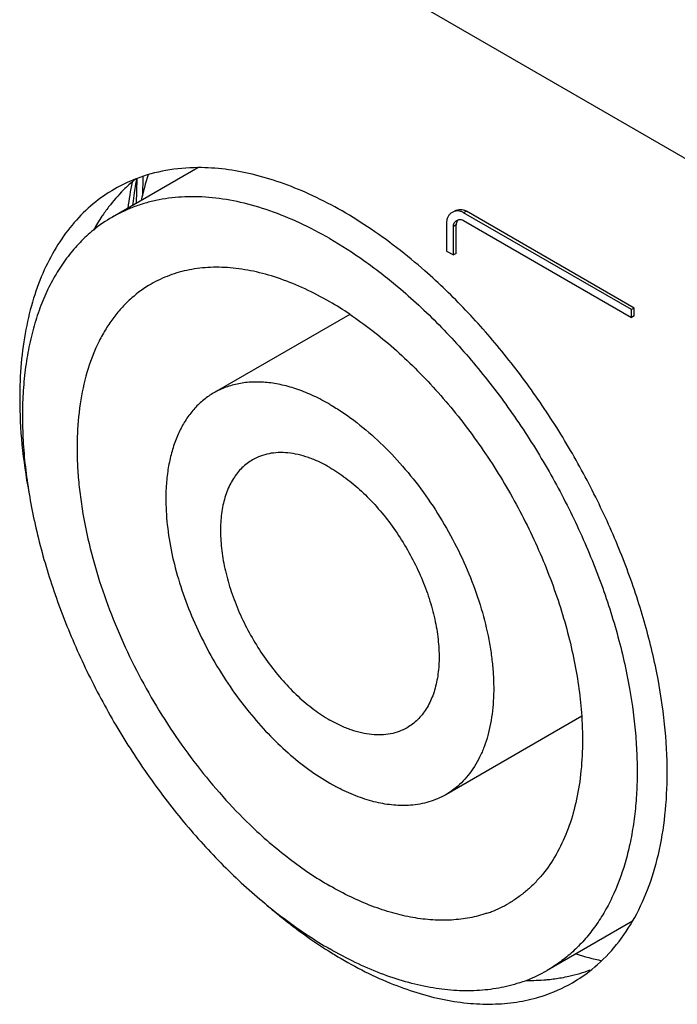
# Model space of a CAD drawing. Header units: inches. Extents: x 0 to 34, y 0 to 22.
# Tile 104 of 124: x 25.275 to 25.53, y 14.527 to 14.909. Entities that reach past the tile are written whole.
import ezdxf

# ---------------------------------------------------------------- set-up
doc = ezdxf.new("R2010")
doc.units = ezdxf.units.IN
doc.header["$LTSCALE"] = 1.87
doc.header["$MEASUREMENT"] = 0
doc.layers.get('0').update_dxf_attribs({"linetype": 'CONTINUOUS'})
doc.layers.add('02___PRT_ALL_AXES', color=7, linetype='CONTINUOUS')

msp = doc.modelspace()

# ---------------------------------------------------------------- linework, layer by layer
at = {"color": 7, "linetype": 'CONTINUOUS'}
for p, q in [((25.2947849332, 14.9926996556), (25.9524682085, 14.6129615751)), ((25.34381996, 14.8515774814), (25.3106174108, 14.8324067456)), ((25.322471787, 14.848154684), (25.322241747, 14.8406811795)), ((25.3201521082, 14.8473368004), (25.3198567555, 14.8377414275)), ((25.4480302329, 14.834732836), (25.4469695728, 14.8341204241)), ((25.5120889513, 14.7965213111), (25.4469695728, 14.8341204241)), ((25.5131496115, 14.7971337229), (25.4480302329, 14.834732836)), ((25.4404864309, 14.8315023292), (25.4403448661, 14.8302876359)), ((25.4403448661, 14.8302876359), (25.4403448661, 14.819237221)), ((25.4440527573, 14.8293715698), (25.4429920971, 14.8287591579)), ((25.4429920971, 14.817708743), (25.4429920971, 14.8287591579)), ((25.4440783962, 14.8297784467), (25.4440527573, 14.8293715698)), ((25.4440527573, 14.8183211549), (25.4440527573, 14.8293715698)), ((25.4469695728, 14.8310552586), (25.5120889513, 14.7934561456)), ((25.4403448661, 14.819237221), (25.4429920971, 14.817708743)), ((25.4440527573, 14.8183211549), (25.4429920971, 14.817708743)), ((25.4027567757, 14.7946727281), (25.3499943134, 14.7642083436)), ((25.5131496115, 14.7971337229), (25.5120889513, 14.7965213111)), ((25.5120889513, 14.7934561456), (25.5120889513, 14.7965213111)), ((25.5131496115, 14.7940685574), (25.5131496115, 14.7971337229)), ((25.5131496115, 14.7940685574), (25.5120889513, 14.7934561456)), ((25.492789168, 14.6388068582), (25.4399986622, 14.6083262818)), ((25.5124901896, 14.559247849), (25.4793755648, 14.5401278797))]:
    msp.add_line(p, q, dxfattribs=at)
msp.add_lwpolyline([(25.3185659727, 14.8369961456), (25.3186406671, 14.8376657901), (25.3192153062, 14.8418527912), (25.3198884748, 14.8459603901), (25.3201619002, 14.8473879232)], dxfattribs=at)
for centre, radius, start, end in [((25.4384080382, 14.8123843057), 0.1196109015, 162.2460416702, 167.2101589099), ((25.4764403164, 14.8149543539), 0.161205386, 168.9160638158, 172.548968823), ((25.4447983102, 14.8304915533), 0.0044265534, 150.9346895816, 158.9815744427), ((25.3389741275, 14.7833290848), 0.0566808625, 120.0189911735, 129.1107633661), ((25.4449998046, 14.8304117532), 0.0046432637, 158.9541688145, 166.4158796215), ((25.4453757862, 14.8283028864), 0.0031805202, 59.9266157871, 66.7639551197), ((25.3490091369, 14.765954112), 0.0467453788, 120.0327583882, 131.3660994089), ((25.3263321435, 14.6807257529), 0.1372392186, 56.1587710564, 59.9784320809), ((25.435190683, 14.6823052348), 0.0803034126, 239.9649885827, 243.1044053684), ((25.4411096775, 14.6064180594), 0.0465417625, 291.022940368, 299.9987364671), ((25.4406975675, 14.6074240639), 0.0476286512, 288.7380664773, 291.0515504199), ((25.5259043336, 14.6607229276), 0.1195202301, 252.8122759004, 257.7365108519), ((25.4510489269, 14.5892226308), 0.0566806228, 290.9071234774, 299.9840216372), ((25.4505155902, 14.5905525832), 0.0581133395, 288.17428423, 290.9304139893)]:
    msp.add_arc(centre, radius, start, end, dxfattribs=at)
for points, knots in [([(25.3949964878, 14.8240466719), (25.3911906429, 14.826244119), (25.3835921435, 14.8302218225), (25.3720022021, 14.8349665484), (25.3606182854, 14.838285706), (25.3495485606, 14.8401422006), (25.3388971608, 14.8405141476), (25.3303728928, 14.8395622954), (25.3239151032, 14.8380433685), (25.3192849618, 14.8365462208), (25.3148376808, 14.8346857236), (25.311998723, 14.8332042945), (25.3106174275, 14.8324067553)], [0, 0, 0, 0, 0.1485480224, 0.2894600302, 0.4226526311, 0.5485431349, 0.6678818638, 0.7817965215, 0.8372307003, 0.8919133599, 0.9460859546, 1, 1, 1, 1]), ([(25.4424896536, 14.8342359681), (25.4421687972, 14.8340507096), (25.4415673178, 14.8335848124), (25.4411138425, 14.8329740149), (25.4409292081, 14.8326420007)], [0, 0, 0, 0, 0.4937366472, 1, 1, 1, 1]), ([(25.4469695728, 14.8341204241), (25.4465993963, 14.8343341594), (25.4458358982, 14.8346643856), (25.444639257, 14.8348415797), (25.4435002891, 14.8347038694), (25.4428061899, 14.8344187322), (25.4424896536, 14.8342359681)], [0, 0, 0, 0, 0.2737364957, 0.5261400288, 0.7659291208, 1, 1, 1, 1]), ([(25.4435503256, 14.8348483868), (25.4438574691, 14.8350257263), (25.4445283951, 14.8353046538), (25.4452486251, 14.8354004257), (25.445611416, 14.835402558)], [0, 0, 0, 0, 0.4943319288, 1, 1, 1, 1]), ([(25.445611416, 14.835402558), (25.4460160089, 14.835404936), (25.4468641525, 14.8352895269), (25.4476496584, 14.834952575), (25.4480302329, 14.834732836)], [0, 0, 0, 0, 0.4793516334, 1, 1, 1, 1]), ([(25.4429920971, 14.8287591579), (25.4429920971, 14.8292486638), (25.4432074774, 14.8302034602), (25.4438959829, 14.8309046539), (25.4442775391, 14.8311249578)], [0, 0, 0, 0, 0.5262965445, 1, 1, 1, 1]), ([(25.4446474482, 14.8311453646), (25.4444962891, 14.8309579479), (25.4442383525, 14.8305228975), (25.4441112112, 14.8300338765), (25.4440783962, 14.8297784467)], [0, 0, 0, 0, 0.4831921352, 1, 1, 1, 1]), ([(25.4442775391, 14.8311249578), (25.4446130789, 14.8313186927), (25.4454209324, 14.8315565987), (25.4462448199, 14.8313908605), (25.4466305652, 14.8312254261)], [0, 0, 0, 0, 0.4800104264, 1, 1, 1, 1]), ([(25.3032186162, 14.8273093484), (25.3014069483, 14.8258378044), (25.2979220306, 14.8226368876), (25.2932325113, 14.8171901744), (25.2890574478, 14.8110893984), (25.2854197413, 14.8043664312), (25.2823336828, 14.7970569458), (25.2798147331, 14.7891973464), (25.2778731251, 14.7808272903), (25.2765177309, 14.7719881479), (25.2757549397, 14.7627236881), (25.2755869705, 14.7530796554), (25.2760158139, 14.7431038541), (25.2770372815, 14.732845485), (25.2786480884, 14.7223557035), (25.2808382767, 14.7116862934), (25.2835984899, 14.7008904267), (25.2880523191, 14.6862898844), (25.2949624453, 14.6680814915), (25.3051634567, 14.6467583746), (25.3171372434, 14.626213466), (25.3306460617, 14.6068542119), (25.3430608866, 14.591906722), (25.3535442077, 14.580880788), (25.3615519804, 14.5732013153), (25.3697272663, 14.5660855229), (25.3780300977, 14.5595679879), (25.3864176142, 14.5536835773), (25.3921346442, 14.550140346), (25.3949964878, 14.5484879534)], [0, 0, 0, 0, 0.021362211, 0.0431877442, 0.0656485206, 0.0888916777, 0.1130338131, 0.1381633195, 0.1643392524, 0.191594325, 0.2199377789, 0.2493559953, 0.2798182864, 0.3112749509, 0.3436641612, 0.3769092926, 0.4109246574, 0.4456142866, 0.5165812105, 0.5889348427, 0.6617245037, 0.733981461, 0.8047599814, 0.8393232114, 0.8731900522, 0.9062689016, 0.9384824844, 0.9697540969, 1, 1, 1, 1]), ([(25.3949964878, 14.8240466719), (25.3995424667, 14.8214218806), (25.4086013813, 14.8155775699), (25.4171196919, 14.8089766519), (25.421344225, 14.8054330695)], [0, 0, 0, 0, 0.4877071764, 1, 1, 1, 1]), ([(25.3949964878, 14.7995525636), (25.3918671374, 14.8013594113), (25.3856188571, 14.8046300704), (25.3760885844, 14.8085317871), (25.3667273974, 14.8112608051), (25.3576251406, 14.8127870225), (25.3488659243, 14.8130922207), (25.3405340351, 14.8121617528), (25.3327182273, 14.8100002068), (25.3278882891, 14.8077371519), (25.3256133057, 14.8064234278)], [0, 0, 0, 0, 0.1485692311, 0.2895168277, 0.4227369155, 0.548647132, 0.6680078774, 0.7819431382, 0.8919891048, 1, 1, 1, 1]), ([(25.421344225, 14.8054330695), (25.4269321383, 14.8007458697), (25.4378499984, 14.7905947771), (25.4530028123, 14.7736951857), (25.4670256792, 14.7550892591), (25.4796434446, 14.7351420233), (25.490610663, 14.7142417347), (25.4997135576, 14.6927951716), (25.5067743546, 14.6712228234), (25.5101070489, 14.656691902), (25.5113728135, 14.6495086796)], [0, 0, 0, 0, 0.1193116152, 0.243432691, 0.370868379, 0.4999970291, 0.6291256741, 0.756561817, 0.880681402, 1, 1, 1, 1]), ([(25.3181166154, 14.8010366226), (25.3168432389, 14.7999172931), (25.3143883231, 14.7975178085), (25.311052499, 14.7935172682), (25.3080445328, 14.7891017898), (25.3044263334, 14.7825801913), (25.3008146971, 14.7734156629), (25.2980243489, 14.7612919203), (25.2969631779, 14.7504284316), (25.2968332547, 14.7412679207), (25.297112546, 14.7340711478), (25.297770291, 14.7266907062), (25.2991628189, 14.7165264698), (25.3007453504, 14.7088895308), (25.3020169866, 14.7037955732)], [0, 0, 0, 0, 0.0492583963, 0.0995259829, 0.1511033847, 0.2042472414, 0.3159575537, 0.4359229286, 0.5646224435, 0.6322631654, 0.7020079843, 0.7737759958, 0.8474576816, 1, 1, 1, 1]), ([(25.4027597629, 14.7947144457), (25.4056938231, 14.7927513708), (25.4115260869, 14.7885383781), (25.4199762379, 14.781547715), (25.4282324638, 14.7738202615), (25.4389956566, 14.7625086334), (25.4489778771, 14.7500965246), (25.4580733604, 14.7368084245), (25.4644498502, 14.7263872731), (25.4702883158, 14.7156559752), (25.4755440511, 14.7046970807), (25.4801758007, 14.6935953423), (25.4841485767, 14.6824369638), (25.4874304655, 14.671307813), (25.4899975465, 14.6602941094), (25.4918281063, 14.6494810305), (25.4925632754, 14.6423247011), (25.4927971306, 14.6388029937)], [0, 0, 0, 0, 0.0570655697, 0.1161953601, 0.1771708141, 0.2397496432, 0.3684888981, 0.4340596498, 0.4999728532, 0.5658862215, 0.631458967, 0.6963544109, 0.760248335, 0.822830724, 0.8838166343, 0.9429464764, 1, 1, 1, 1]), ([(25.3949964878, 14.7597496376), (25.3929673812, 14.7609212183), (25.3889152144, 14.7630420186), (25.3827348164, 14.7655730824), (25.3766634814, 14.7673431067), (25.3707605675, 14.7683339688), (25.3650797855, 14.7685315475), (25.359676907, 14.7679305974), (25.355427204, 14.7667547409), (25.3522494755, 14.7654260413), (25.3507354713, 14.7646360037), (25.3499988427, 14.7642107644)], [0, 0, 0, 0, 0.1485282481, 0.2894798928, 0.4226981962, 0.5485920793, 0.6679381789, 0.7818686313, 0.8919052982, 0.9460821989, 1, 1, 1, 1]), ([(25.3499988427, 14.7642107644), (25.3486370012, 14.7634246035), (25.3460120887, 14.7616196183), (25.3425011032, 14.7582960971), (25.3394312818, 14.7543795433), (25.3372859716, 14.7506952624), (25.3358065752, 14.7475047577), (25.3344539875, 14.7440649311), (25.3330851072, 14.7394521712), (25.3319733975, 14.7335579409), (25.3315859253, 14.7294747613), (25.3314728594, 14.7273781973)], [0, 0, 0, 0, 0.1097985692, 0.2213645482, 0.3363328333, 0.4560894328, 0.5181460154, 0.5817771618, 0.7140410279, 0.8533935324, 1, 1, 1, 1]), ([(25.3949964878, 14.7597496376), (25.3965856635, 14.7588320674), (25.3997603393, 14.7568586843), (25.4060565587, 14.7524089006), (25.413751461, 14.7459331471), (25.4224460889, 14.7370049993), (25.4305551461, 14.7269952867), (25.4379049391, 14.7161163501), (25.4443390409, 14.7046005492), (25.4497203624, 14.6926932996), (25.4539337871, 14.6806493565), (25.456428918, 14.6705858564), (25.4577438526, 14.6626885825), (25.4583795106, 14.6569661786), (25.4586720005, 14.6514013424), (25.4586210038, 14.6460242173), (25.4582257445, 14.6408624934), (25.4572630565, 14.6344448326), (25.4556293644, 14.6284035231), (25.4532653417, 14.6229133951), (25.4512100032, 14.6192205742), (25.4488457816, 14.6158901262), (25.4461857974, 14.6129399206), (25.4432433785, 14.6103896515), (25.441099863, 14.6089621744), (25.4399941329, 14.6083238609)], [0, 0, 0, 0, 0.0306542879, 0.0623950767, 0.1287350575, 0.1983121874, 0.2702791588, 0.3436448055, 0.4173646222, 0.4903766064, 0.5616504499, 0.6302352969, 0.663267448, 0.6953348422, 0.7263634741, 0.7562993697, 0.7851040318, 0.8127615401, 0.864650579, 0.8890321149, 0.9124762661, 0.9351156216, 0.9571164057, 0.9786721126, 1, 1, 1, 1]), ([(25.3949964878, 14.7352555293), (25.3936436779, 14.7360366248), (25.3909414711, 14.7374505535), (25.38681999, 14.7391385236), (25.3827708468, 14.7403187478), (25.3788343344, 14.7409791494), (25.3750464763, 14.741109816), (25.3714433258, 14.7407079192), (25.3680632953, 14.7397725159), (25.3659746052, 14.7387936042), (25.3649907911, 14.7382253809)], [0, 0, 0, 0, 0.1485114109, 0.2894987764, 0.422755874, 0.5486590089, 0.6680003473, 0.7819402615, 0.8919883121, 1, 1, 1, 1]), ([(25.3649907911, 14.7382253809), (25.3642538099, 14.7377997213), (25.3628251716, 14.7368476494), (25.3608649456, 14.7351461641), (25.3590918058, 14.7331793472), (25.357516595, 14.7309583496), (25.3561473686, 14.7284960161), (25.3545716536, 14.7248354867), (25.3531833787, 14.7196946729), (25.3524577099, 14.7129573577), (25.3526438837, 14.7056604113), (25.3537354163, 14.6979566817), (25.3557068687, 14.6900064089), (25.358516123, 14.6819774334), (25.3621039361, 14.6740404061), (25.3663934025, 14.6663642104), (25.3712929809, 14.6591124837), (25.3766982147, 14.6524403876), (25.3824949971, 14.6464882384), (25.388559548, 14.6413857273), (25.3928414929, 14.6385233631), (25.3949964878, 14.637279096)], [0, 0, 0, 0, 0.0213296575, 0.0428887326, 0.0648925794, 0.0875359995, 0.1109852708, 0.1353706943, 0.187270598, 0.2437055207, 0.3046503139, 0.3697355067, 0.4383284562, 0.5096099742, 0.5826296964, 0.6563551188, 0.7297277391, 0.8016996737, 0.8712789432, 0.9376352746, 1, 1, 1, 1]), ([(25.3949964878, 14.7352555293), (25.3971514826, 14.7340112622), (25.4014334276, 14.731148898), (25.4074979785, 14.7260463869), (25.4132947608, 14.7200942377), (25.4186999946, 14.7134221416), (25.4235995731, 14.7061704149), (25.4278890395, 14.6984942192), (25.4314768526, 14.6905571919), (25.4342861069, 14.6825282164), (25.4362575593, 14.6745779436), (25.4373490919, 14.666874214), (25.4375352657, 14.6595772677), (25.4368095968, 14.6528399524), (25.435421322, 14.6476991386), (25.433845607, 14.6440386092), (25.4324763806, 14.6415762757), (25.4309011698, 14.6393552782), (25.42912803, 14.6373884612), (25.427167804, 14.6356869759), (25.4257391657, 14.634734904), (25.4250021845, 14.6343092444)], [0, 0, 0, 0, 0.0623647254, 0.1287210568, 0.1983003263, 0.2702722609, 0.3436448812, 0.4173703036, 0.4903900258, 0.5616715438, 0.6302644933, 0.6953496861, 0.7562944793, 0.812729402, 0.8646293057, 0.8890147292, 0.9124640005, 0.9351074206, 0.9571112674, 0.9786703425, 1, 1, 1, 1]), ([(25.3314728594, 14.7273781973), (25.3312880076, 14.7239505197), (25.3313746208, 14.7168391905), (25.3327250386, 14.7059580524), (25.3352711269, 14.6947009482), (25.3389640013, 14.6832841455), (25.343732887, 14.6719250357), (25.3494867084, 14.6608414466), (25.3561139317, 14.650246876), (25.3610822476, 14.6435743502), (25.3636869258, 14.6403711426)], [0, 0, 0, 0, 0.1087676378, 0.2247034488, 0.3468433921, 0.4739168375, 0.6044334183, 0.736758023, 0.8691824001, 1, 1, 1, 1]), ([(25.3020169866, 14.7037955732), (25.3032417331, 14.6988894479), (25.3061117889, 14.6890384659), (25.3115213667, 14.6744633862), (25.3180332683, 14.6600434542), (25.3255608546, 14.6459698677), (25.3340049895, 14.6324282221), (25.343254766, 14.619597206), (25.3531870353, 14.6076469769), (25.3602913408, 14.600252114), (25.363931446, 14.5967472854)], [0, 0, 0, 0, 0.1211913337, 0.2456415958, 0.3723107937, 0.5000980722, 0.6278730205, 0.7545037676, 0.8788937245, 1, 1, 1, 1]), ([(25.5113728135, 14.6495086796), (25.5124523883, 14.6433820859), (25.5136561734, 14.6342358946), (25.5143277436, 14.6221474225), (25.5143519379, 14.6134568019), (25.5139029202, 14.6050535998), (25.5129835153, 14.5969707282), (25.5115947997, 14.5892389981), (25.5091724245, 14.5796187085), (25.5058185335, 14.5706038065), (25.5014887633, 14.5624217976), (25.4978687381, 14.5568778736), (25.4938370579, 14.5518464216), (25.4894078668, 14.5473487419), (25.4845997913, 14.5434050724), (25.4811489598, 14.5411518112), (25.4793755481, 14.54012787)], [0, 0, 0, 0, 0.1541711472, 0.2281658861, 0.2999443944, 0.3694350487, 0.4365983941, 0.5014248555, 0.563949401, 0.6823341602, 0.7385792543, 0.793101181, 0.8461709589, 0.8981023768, 0.949250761, 1, 1, 1, 1]), ([(25.3636869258, 14.6403711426), (25.3660296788, 14.6374900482), (25.3708554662, 14.6319984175), (25.3785877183, 14.624535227), (25.3865894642, 14.6180805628), (25.3921850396, 14.6144082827), (25.3949964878, 14.6127849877)], [0, 0, 0, 0, 0.2656185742, 0.5222903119, 0.7677822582, 1, 1, 1, 1]), ([(25.4927971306, 14.6388029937), (25.4930709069, 14.6346801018), (25.4932659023, 14.6266286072), (25.4924247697, 14.6149174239), (25.4904491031, 14.6040219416), (25.4873539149, 14.5940671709), (25.4831688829, 14.5851698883), (25.4787521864, 14.5786537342), (25.4747330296, 14.5741271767), (25.471515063, 14.571095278), (25.4680723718, 14.5684007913), (25.4656303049, 14.5668333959), (25.4643796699, 14.5661111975)], [0, 0, 0, 0, 0.1509141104, 0.2936820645, 0.4281277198, 0.5544610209, 0.6733577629, 0.7860015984, 0.8405428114, 0.8941999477, 0.947253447, 1, 1, 1, 1]), ([(25.4250021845, 14.6343092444), (25.4240183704, 14.6337410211), (25.4219296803, 14.6327621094), (25.4185496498, 14.6318267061), (25.4149464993, 14.6314248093), (25.4111586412, 14.6315554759), (25.4072221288, 14.6322158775), (25.4031729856, 14.6333961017), (25.3990515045, 14.6350840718), (25.3963492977, 14.6364980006), (25.3949964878, 14.637279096)], [0, 0, 0, 0, 0.1080116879, 0.2180597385, 0.3319996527, 0.4513409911, 0.577244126, 0.7105012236, 0.8514885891, 1, 1, 1, 1]), ([(25.4263060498, 14.6042156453), (25.4241555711, 14.6040543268), (25.4196834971, 14.6041132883), (25.4128608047, 14.6052608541), (25.4058229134, 14.6074452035), (25.4011921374, 14.6095078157), (25.3988641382, 14.6106880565)], [0, 0, 0, 0, 0.2268487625, 0.4679969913, 0.7254398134, 1, 1, 1, 1]), ([(25.4399941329, 14.6083238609), (25.4389769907, 14.6077366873), (25.4368618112, 14.6066764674), (25.4335024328, 14.6054589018), (25.4299671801, 14.604614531), (25.4275388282, 14.6043081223), (25.4263060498, 14.6042156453)], [0, 0, 0, 0, 0.2445833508, 0.4913938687, 0.7425499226, 1, 1, 1, 1]), ([(25.363931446, 14.5967472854), (25.3663970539, 14.5943733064), (25.3713834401, 14.5898200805), (25.3791153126, 14.5835215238), (25.3869505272, 14.5778875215), (25.3923116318, 14.5745322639), (25.3949964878, 14.5729820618)], [0, 0, 0, 0, 0.2619283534, 0.5164397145, 0.7627486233, 1, 1, 1, 1]), ([(25.4559979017, 14.5623198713), (25.4538268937, 14.5615832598), (25.4493056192, 14.5604036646), (25.4422272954, 14.5595497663), (25.4348239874, 14.5595950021), (25.4271504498, 14.5605324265), (25.4192592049, 14.5623547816), (25.4112029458, 14.5650460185), (25.4030399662, 14.568587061), (25.3976796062, 14.5714328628), (25.3949964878, 14.5729820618)], [0, 0, 0, 0, 0.1078445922, 0.2189683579, 0.3344840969, 0.4552495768, 0.5818911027, 0.7148282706, 0.8542555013, 1, 1, 1, 1]), ([(25.4686416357, 14.5353383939), (25.4660112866, 14.5344745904), (25.4605382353, 14.5330989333), (25.4519813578, 14.5321307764), (25.4430391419, 14.5322360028), (25.4337764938, 14.533408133), (25.4242556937, 14.5356366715), (25.4145394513, 14.5389034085), (25.4046963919, 14.5431852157), (25.3982322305, 14.5466196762), (25.3949964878, 14.5484879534)], [0, 0, 0, 0, 0.1078810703, 0.2190822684, 0.3346812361, 0.4555141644, 0.5821799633, 0.715079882, 0.8544063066, 1, 1, 1, 1])]:
    msp.add_open_spline(points, degree=3, knots=knots, dxfattribs=at)
at = {"layer": '02___PRT_ALL_AXES', "color": 7, "linetype": 'CONTINUOUS'}
for centre, radius, start, end in [((25.3412804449, 14.7915054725), 0.0597530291, 111.0231777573, 119.9745898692), ((25.3580625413, 14.7996462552), 0.061107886, 128.7397963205, 132.1887351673), ((25.3645324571, 14.7937583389), 0.0698725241, 142.4582065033, 144.3765631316), ((25.4891268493, 14.6977379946), 0.1773811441, 237.7666451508, 238.6453798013), ((25.4593645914, 14.5870130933), 0.0596088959, 300.0040568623, 308.7649301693), ((25.4724133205, 14.6120761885), 0.0758213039, 269.1378443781, 275.028988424), ((25.4592021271, 14.5873813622), 0.0600090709, 287.7312460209, 299.9625574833), ((25.4727226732, 14.6075180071), 0.0712536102, 275.1024899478, 275.7377418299), ((25.4729509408, 14.6053725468), 0.0690960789, 275.7272678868, 280.0044529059)]:
    msp.add_arc(centre, radius, start, end, dxfattribs=at)
for points, knots in [([(25.4319232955, 14.8115292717), (25.4248752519, 14.8177144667), (25.4139364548, 14.8262117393), (25.3985671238, 14.8356388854), (25.387276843, 14.8413923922), (25.3760809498, 14.8459197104), (25.3617905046, 14.8501603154), (25.3508763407, 14.8516142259), (25.3438158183, 14.8515893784)], [0, 0, 0, 0, 0.2849111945, 0.4191515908, 0.5473978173, 0.6694929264, 0.7854756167, 1, 1, 1, 1]), ([(25.3438158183, 14.8515893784), (25.3396544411, 14.8515747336), (25.3314849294, 14.8508892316), (25.3235693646, 14.8487137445), (25.3198443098, 14.847281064)], [0, 0, 0, 0, 0.5104469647, 1, 1, 1, 1]), ([(25.3170240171, 14.8449233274), (25.3163120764, 14.8442782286), (25.3134893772, 14.8415983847), (25.3109158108, 14.8386582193), (25.3091298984, 14.8363344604)], [0, 0, 0, 0, 0.2468808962, 1, 1, 1, 1]), ([(25.3114268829, 14.8432663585), (25.3085126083, 14.8415839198), (25.3029089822, 14.8376751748), (25.295505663, 14.8303892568), (25.2891373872, 14.8217425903), (25.2838660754, 14.8118306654), (25.2797294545, 14.8007563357), (25.2767611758, 14.7886245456), (25.2749853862, 14.7755542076), (25.2746115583, 14.766528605), (25.2746115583, 14.7619001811)], [0, 0, 0, 0, 0.1080137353, 0.218062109, 0.3319989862, 0.4513603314, 0.5772700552, 0.710488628, 0.8514338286, 1, 1, 1, 1]), ([(25.3077356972, 14.8344559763), (25.3073303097, 14.8338903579), (25.305720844, 14.8315735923), (25.3042467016, 14.8291632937), (25.303211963, 14.8273073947)], [0, 0, 0, 0, 0.2467036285, 1, 1, 1, 1]), ([(25.5219457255, 14.6556024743), (25.5205164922, 14.6627765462), (25.5169176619, 14.6772515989), (25.5096058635, 14.698714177), (25.5003914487, 14.7200151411), (25.4894358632, 14.7407814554), (25.4769296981, 14.7606527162), (25.4630899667, 14.7792836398), (25.448159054, 14.7963488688), (25.4374220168, 14.806703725), (25.4319232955, 14.8115292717)], [0, 0, 0, 0, 0.1199190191, 0.2441404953, 0.3713135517, 0.4999908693, 0.628668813, 0.7558440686, 0.8800677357, 1, 1, 1, 1]), ([(25.2746115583, 14.7619001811), (25.2746115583, 14.756000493), (25.2752497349, 14.7438817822), (25.2769893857, 14.7318770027), (25.2781303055, 14.7257687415)], [0, 0, 0, 0, 0.4870306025, 1, 1, 1, 1]), ([(25.525988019, 14.6167585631), (25.525988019, 14.623096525), (25.525251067, 14.6361361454), (25.5232539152, 14.6490359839), (25.5219457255, 14.6556024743)], [0, 0, 0, 0, 0.4862826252, 1, 1, 1, 1]), ([(25.5125332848, 14.5591978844), (25.5148010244, 14.5630833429), (25.5187952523, 14.5715363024), (25.522969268, 14.5854057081), (25.5254688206, 14.6006573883), (25.525988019, 14.6112824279), (25.525988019, 14.6167585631)], [0, 0, 0, 0, 0.2258837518, 0.4670555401, 0.7250460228, 1, 1, 1, 1]), ([(25.3704669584, 14.5655742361), (25.3724193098, 14.563896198), (25.3801079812, 14.5575107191), (25.388240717, 14.5516518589), (25.3945172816, 14.5476943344)], [0, 0, 0, 0, 0.2575820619, 1, 1, 1, 1]), ([(25.4966873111, 14.5405347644), (25.4998169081, 14.5430453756), (25.5057072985, 14.5488262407), (25.5104245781, 14.5555849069), (25.5125332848, 14.5591978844)], [0, 0, 0, 0, 0.4895579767, 1, 1, 1, 1]), ([(25.3968295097, 14.5462610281), (25.4037245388, 14.5420602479), (25.4174620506, 14.5349291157), (25.4355256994, 14.5292123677), (25.4494059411, 14.5271876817), (25.4592149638, 14.5269128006), (25.4685976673, 14.5278477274), (25.4745979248, 14.5292986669), (25.4774780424, 14.5302229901)], [0, 0, 0, 0, 0.2860787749, 0.5460146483, 0.6668222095, 0.7821358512, 0.8928235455, 1, 1, 1, 1]), ([(25.4849546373, 14.5373271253), (25.4859168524, 14.5374974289), (25.4897011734, 14.538253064), (25.4934187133, 14.5393479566), (25.4961179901, 14.540356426)], [0, 0, 0, 0, 0.2532393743, 1, 1, 1, 1])]:
    msp.add_open_spline(points, degree=3, knots=knots, dxfattribs=at)

doc.saveas('drawing.dxf')
